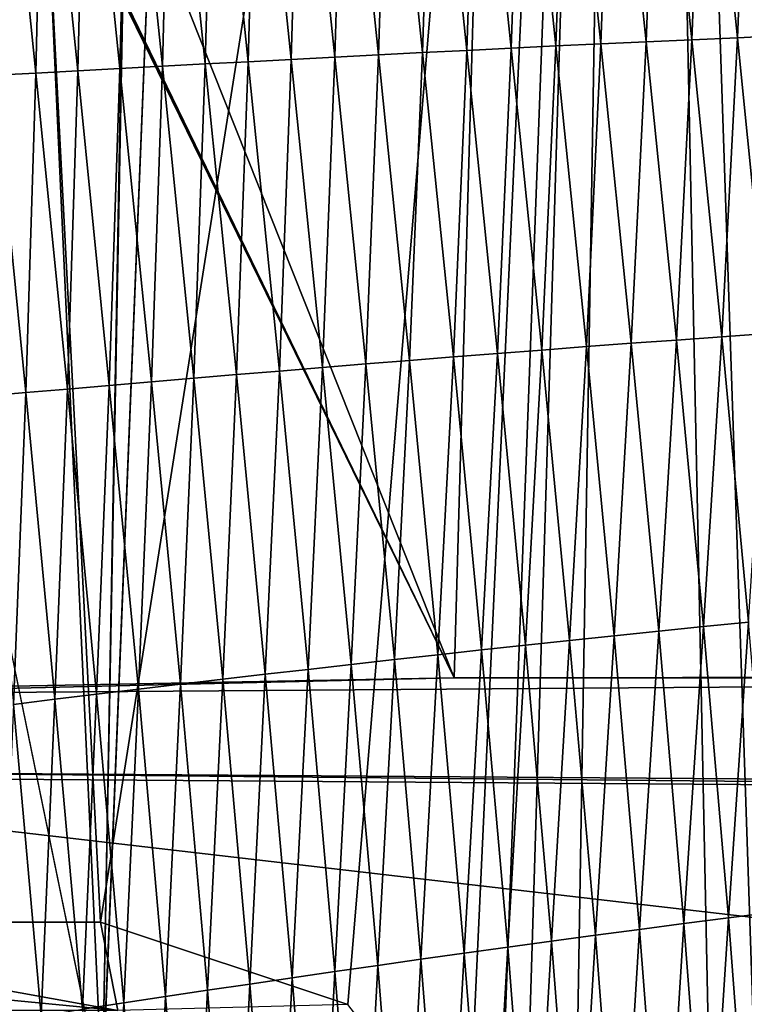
# Model space of a CAD drawing. Extents: x -54 to 446, y -6 to 1400.
# Tile 147 of 254: x -8 to -5, y 1346 to 1350. Entities that reach past the tile are written whole.
import ezdxf

# ---------------------------------------------------------------- set-up
doc = ezdxf.new("R2010")
doc.units = 0
doc.header["$LTSCALE"] = 52.148148
for name, color, linetype in [('1045', 7, 'CONTINUOUS'), ('1082', 7, 'CONTINUOUS'), ('1161', 7, 'CONTINUOUS'), ('1378', 7, 'CONTINUOUS'), ('1462', 7, 'CONTINUOUS'), ('1576', 7, 'CONTINUOUS'), ('892', 7, 'CONTINUOUS'), ('898', 7, 'CONTINUOUS'), ('947', 7, 'CONTINUOUS'), ('999', 7, 'CONTINUOUS')]:
    doc.layers.add(name, color=color, linetype=linetype)

msp = doc.modelspace()

# ---------------------------------------------------------------- linework, layer by layer
at = {"layer": '1045', "color": 7, "linetype": 'CONTINUOUS'}
msp.add_3dface([(-7.5614, 1346.5, -14.1005), (-6.5747, 1346.1698, -14.5868), (-7.4922, 1346.1465, -13.9715), (-7.5614, 1346.5, -14.1005)], dxfattribs=at)
at = {"layer": '1082', "color": 7, "linetype": 'CONTINUOUS'}
for points in [[(-11.143, 1346.5, -11.4819), (-9.4434, 1346.5, -12.916), (-7.4922, 1346.1465, -13.9715), (-11.143, 1346.5, -11.4819)], [(-11.143, 1346.5, -11.4819), (-7.4922, 1346.1465, -13.9715), (-11.041, 1346.1465, -11.3768), (-11.143, 1346.5, -11.4819)], [(-9.4434, 1346.5, -12.916), (-7.5614, 1346.5, -14.1005), (-7.4922, 1346.1465, -13.9715), (-9.4434, 1346.5, -12.916)]]:
    msp.add_3dface(points, dxfattribs=at)
at = {"layer": '1161', "color": 7, "linetype": 'CONTINUOUS'}
for points in [[(0, 1347.013, 13.9), (-9.8284, 1347.084, 9.8298), (0, 1345.9426, 13.9), (0, 1347.013, 13.9)], [(0, 1345.9426, 13.9), (-9.8284, 1347.084, 9.8298), (-9.8272, 1345.8716, 9.8304), (0, 1345.9426, 13.9)]]:
    msp.add_3dface(points, dxfattribs=at)
at = {"layer": '1378', "color": 7, "linetype": 'CONTINUOUS'}
for points in [[(-9.7708, 1393.9913, 13.5274), (-7.5549, 1345.8057, 11.7864), (-9.9522, 1357.5035, 9.8465), (-9.7708, 1393.9913, 13.5274)], [(-6.7, 1393.041, 17.2233), (-7.5549, 1345.8057, 11.7864), (-9.7708, 1393.9913, 13.5274), (-6.7, 1393.041, 17.2233)], [(-6.7, 1393.041, 17.2233), (-6.7, 1392.0717, 17.1158), (-7.5549, 1345.8057, 11.7864), (-6.7, 1393.041, 17.2233)], [(-6.7, 1391.1, 17.0082), (-7.5549, 1345.8057, 11.7864), (-6.7, 1392.0717, 17.1158), (-6.7, 1391.1, 17.0082)], [(-5.8127, 1388.7334, 17.4236), (-7.5549, 1345.8057, 11.7864), (-6.7, 1391.1, 17.0082), (-5.8127, 1388.7334, 17.4236)], [(-4.0933, 1345.843, 13.9243), (-7.5549, 1345.8057, 11.7864), (-5.8127, 1388.7334, 17.4236), (-4.0933, 1345.843, 13.9243)], [(-3.1, 1387.5, 18.618), (-4.0933, 1345.843, 13.9243), (-5.8127, 1388.7334, 17.4236), (-3.1, 1387.5, 18.618)]]:
    msp.add_3dface(points, dxfattribs=at)
at = {"layer": '1462', "color": 7, "linetype": 'CONTINUOUS'}
msp.add_3dface([(-7.5549, 1345.8057, 11.7864), (-12.2831, 1345.7172, 6.7175), (-9.9522, 1357.5035, 9.8465), (-7.5549, 1345.8057, 11.7864)], dxfattribs=at)
at = {"layer": '1576', "color": 7, "linetype": 'CONTINUOUS'}
for points in [[(-6.234, 1351.2802, 16.5722), (-6.411, 1351.2755, 16.4764), (-6.2758, 1349.9744, 16.4336), (-6.234, 1351.2802, 16.5722)], [(-6.0992, 1349.9833, 16.5269), (-6.234, 1351.2802, 16.5722), (-6.2758, 1349.9744, 16.4336), (-6.0992, 1349.9833, 16.5269)], [(-6.056, 1351.2848, 16.6657), (-6.234, 1351.2802, 16.5722), (-6.0992, 1349.9833, 16.5269), (-6.056, 1351.2848, 16.6657)], [(-5.9215, 1349.9921, 16.6179), (-6.056, 1351.2848, 16.6657), (-6.0992, 1349.9833, 16.5269), (-5.9215, 1349.9921, 16.6179)], [(-5.877, 1351.2894, 16.7571), (-6.056, 1351.2848, 16.6657), (-5.9215, 1349.9921, 16.6179), (-5.877, 1351.2894, 16.7571)], [(-5.7429, 1350.0008, 16.7069), (-5.877, 1351.2894, 16.7571), (-5.9215, 1349.9921, 16.6179), (-5.7429, 1350.0008, 16.7069)], [(-5.6969, 1351.2938, 16.8462), (-5.877, 1351.2894, 16.7571), (-5.7429, 1350.0008, 16.7069), (-5.6969, 1351.2938, 16.8462)], [(-5.5632, 1350.0094, 16.7937), (-5.6969, 1351.2938, 16.8462), (-5.7429, 1350.0008, 16.7069), (-5.5632, 1350.0094, 16.7937)], [(-5.5157, 1351.2982, 16.9333), (-5.6969, 1351.2938, 16.8462), (-5.5632, 1350.0094, 16.7937), (-5.5157, 1351.2982, 16.9333)], [(-5.3825, 1350.0178, 16.8784), (-5.5157, 1351.2982, 16.9333), (-5.5632, 1350.0094, 16.7937), (-5.3825, 1350.0178, 16.8784)], [(-5.3335, 1351.3024, 17.0183), (-5.5157, 1351.2982, 16.9333), (-5.3825, 1350.0178, 16.8784), (-5.3335, 1351.3024, 17.0183)], [(-5.2008, 1350.026, 16.961), (-5.3335, 1351.3024, 17.0183), (-5.3825, 1350.0178, 16.8784), (-5.2008, 1350.026, 16.961)], [(-5.1502, 1351.3065, 17.1012), (-5.3335, 1351.3024, 17.0183), (-5.2008, 1350.026, 16.961), (-5.1502, 1351.3065, 17.1012)], [(-5.0181, 1350.0341, 17.0414), (-5.1502, 1351.3065, 17.1012), (-5.2008, 1350.026, 16.961), (-5.0181, 1350.0341, 17.0414)], [(-4.9659, 1351.3105, 17.1819), (-5.1502, 1351.3065, 17.1012), (-5.0181, 1350.0341, 17.0414), (-4.9659, 1351.3105, 17.1819)], [(-4.8345, 1350.0421, 17.1198), (-4.9659, 1351.3105, 17.1819), (-5.0181, 1350.0341, 17.0414), (-4.8345, 1350.0421, 17.1198)], [(-7.6204, 1351.2428, 15.7385), (-7.7888, 1351.2384, 15.6226), (-7.6527, 1349.9016, 15.6039), (-7.6204, 1351.2428, 15.7385)], [(-7.4842, 1349.9107, 15.7163), (-7.6204, 1351.2428, 15.7385), (-7.6527, 1349.9016, 15.6039), (-7.4842, 1349.9107, 15.7163)], [(-7.4509, 1351.2473, 15.8516), (-7.6204, 1351.2428, 15.7385), (-7.4842, 1349.9107, 15.7163), (-7.4509, 1351.2473, 15.8516)], [(-7.3147, 1349.9198, 15.8261), (-7.4509, 1351.2473, 15.8516), (-7.4842, 1349.9107, 15.7163), (-7.3147, 1349.9198, 15.8261)], [(-7.2803, 1351.2519, 15.9621), (-7.4509, 1351.2473, 15.8516), (-7.3147, 1349.9198, 15.8261), (-7.2803, 1351.2519, 15.9621)], [(-7.1441, 1349.929, 15.9333), (-7.2803, 1351.2519, 15.9621), (-7.3147, 1349.9198, 15.8261), (-7.1441, 1349.929, 15.9333)], [(-7.1085, 1351.2566, 16.0699), (-7.2803, 1351.2519, 15.9621), (-7.1441, 1349.929, 15.9333), (-7.1085, 1351.2566, 16.0699)], [(-6.9724, 1349.9381, 16.038), (-7.1085, 1351.2566, 16.0699), (-7.1441, 1349.929, 15.9333), (-6.9724, 1349.9381, 16.038)], [(-6.9357, 1351.2613, 16.1751), (-7.1085, 1351.2566, 16.0699), (-6.9724, 1349.9381, 16.038), (-6.9357, 1351.2613, 16.1751)], [(-6.7998, 1349.9472, 16.1404), (-6.9357, 1351.2613, 16.1751), (-6.9724, 1349.9381, 16.038), (-6.7998, 1349.9472, 16.1404)], [(-6.7618, 1351.266, 16.2779), (-6.9357, 1351.2613, 16.1751), (-6.7998, 1349.9472, 16.1404), (-6.7618, 1351.266, 16.2779)], [(-6.6261, 1349.9564, 16.2404), (-6.7618, 1351.266, 16.2779), (-6.7998, 1349.9472, 16.1404), (-6.6261, 1349.9564, 16.2404)], [(-6.5869, 1351.2707, 16.3783), (-6.7618, 1351.266, 16.2779), (-6.6261, 1349.9564, 16.2404), (-6.5869, 1351.2707, 16.3783)], [(-6.4515, 1349.9654, 16.3381), (-6.5869, 1351.2707, 16.3783), (-6.6261, 1349.9564, 16.2404), (-6.4515, 1349.9654, 16.3381)], [(-6.411, 1351.2755, 16.4764), (-6.5869, 1351.2707, 16.3783), (-6.4515, 1349.9654, 16.3381), (-6.411, 1351.2755, 16.4764)], [(-6.2758, 1349.9744, 16.4336), (-6.411, 1351.2755, 16.4764), (-6.4515, 1349.9654, 16.3381), (-6.2758, 1349.9744, 16.4336)], [(-7.82, 1349.8926, 15.4888), (-7.956, 1351.2341, 15.5039), (-7.9862, 1349.8837, 15.3711), (-7.82, 1349.8926, 15.4888)], [(-7.7888, 1351.2384, 15.6226), (-7.956, 1351.2341, 15.5039), (-7.82, 1349.8926, 15.4888), (-7.7888, 1351.2384, 15.6226)], [(-7.6527, 1349.9016, 15.6039), (-7.7888, 1351.2384, 15.6226), (-7.82, 1349.8926, 15.4888), (-7.6527, 1349.9016, 15.6039)], [(-5.2008, 1350.026, 16.961), (-5.3825, 1350.0178, 16.8784), (-5.2623, 1348.8258, 16.8286), (-5.2008, 1350.026, 16.961)], [(-5.0813, 1348.8388, 16.9089), (-5.2008, 1350.026, 16.961), (-5.2623, 1348.8258, 16.8286), (-5.0813, 1348.8388, 16.9089)], [(-5.0181, 1350.0341, 17.0414), (-5.2008, 1350.026, 16.961), (-5.0813, 1348.8388, 16.9089), (-5.0181, 1350.0341, 17.0414)], [(-4.8995, 1348.8516, 16.9869), (-5.0181, 1350.0341, 17.0414), (-5.0813, 1348.8388, 16.9089), (-4.8995, 1348.8516, 16.9869)], [(-4.8345, 1350.0421, 17.1198), (-5.0181, 1350.0341, 17.0414), (-4.8995, 1348.8516, 16.9869), (-4.8345, 1350.0421, 17.1198)], [(-6.0992, 1349.9833, 16.5269), (-6.2758, 1349.9744, 16.4336), (-6.1525, 1348.7583, 16.3956), (-6.0992, 1349.9833, 16.5269)], [(-5.9764, 1348.7721, 16.4865), (-6.0992, 1349.9833, 16.5269), (-6.1525, 1348.7583, 16.3956), (-5.9764, 1348.7721, 16.4865)], [(-5.9215, 1349.9921, 16.6179), (-6.0992, 1349.9833, 16.5269), (-5.9764, 1348.7721, 16.4865), (-5.9215, 1349.9921, 16.6179)], [(-5.7993, 1348.7858, 16.5752), (-5.9215, 1349.9921, 16.6179), (-5.9764, 1348.7721, 16.4865), (-5.7993, 1348.7858, 16.5752)], [(-5.7429, 1350.0008, 16.7069), (-5.9215, 1349.9921, 16.6179), (-5.7993, 1348.7858, 16.5752), (-5.7429, 1350.0008, 16.7069)], [(-5.6213, 1348.7993, 16.6618), (-5.7429, 1350.0008, 16.7069), (-5.7993, 1348.7858, 16.5752), (-5.6213, 1348.7993, 16.6618)], [(-5.5632, 1350.0094, 16.7937), (-5.7429, 1350.0008, 16.7069), (-5.6213, 1348.7993, 16.6618), (-5.5632, 1350.0094, 16.7937)], [(-5.4423, 1348.8126, 16.7463), (-5.5632, 1350.0094, 16.7937), (-5.6213, 1348.7993, 16.6618), (-5.4423, 1348.8126, 16.7463)], [(-5.3825, 1350.0178, 16.8784), (-5.5632, 1350.0094, 16.7937), (-5.4423, 1348.8126, 16.7463), (-5.3825, 1350.0178, 16.8784)], [(-5.2623, 1348.8258, 16.8286), (-5.3825, 1350.0178, 16.8784), (-5.4423, 1348.8126, 16.7463), (-5.2623, 1348.8258, 16.8286)], [(-6.7998, 1349.9472, 16.1404), (-6.9724, 1349.9381, 16.038), (-6.8475, 1348.7018, 16.0103), (-6.7998, 1349.9472, 16.1404)], [(-6.6752, 1348.7161, 16.11), (-6.7998, 1349.9472, 16.1404), (-6.8475, 1348.7018, 16.0103), (-6.6752, 1348.7161, 16.11)], [(-6.6261, 1349.9564, 16.2404), (-6.7998, 1349.9472, 16.1404), (-6.6752, 1348.7161, 16.11), (-6.6261, 1349.9564, 16.2404)], [(-6.5019, 1348.7302, 16.2074), (-6.6261, 1349.9564, 16.2404), (-6.6752, 1348.7161, 16.11), (-6.5019, 1348.7302, 16.2074)], [(-6.4515, 1349.9654, 16.3381), (-6.6261, 1349.9564, 16.2404), (-6.5019, 1348.7302, 16.2074), (-6.4515, 1349.9654, 16.3381)], [(-6.3277, 1348.7443, 16.3026), (-6.4515, 1349.9654, 16.3381), (-6.5019, 1348.7302, 16.2074), (-6.3277, 1348.7443, 16.3026)], [(-6.2758, 1349.9744, 16.4336), (-6.4515, 1349.9654, 16.3381), (-6.3277, 1348.7443, 16.3026), (-6.2758, 1349.9744, 16.4336)], [(-6.1525, 1348.7583, 16.3956), (-6.2758, 1349.9744, 16.4336), (-6.3277, 1348.7443, 16.3026), (-6.1525, 1348.7583, 16.3956)], [(-7.4842, 1349.9107, 15.7163), (-7.6527, 1349.9016, 15.6039), (-7.5269, 1348.6443, 15.5883), (-7.4842, 1349.9107, 15.7163)], [(-7.3585, 1348.6587, 15.6974), (-7.4842, 1349.9107, 15.7163), (-7.5269, 1348.6443, 15.5883), (-7.3585, 1348.6587, 15.6974)], [(-7.3147, 1349.9198, 15.8261), (-7.4842, 1349.9107, 15.7163), (-7.3585, 1348.6587, 15.6974), (-7.3147, 1349.9198, 15.8261)], [(-7.1892, 1348.6731, 15.8041), (-7.3147, 1349.9198, 15.8261), (-7.3585, 1348.6587, 15.6974), (-7.1892, 1348.6731, 15.8041)], [(-7.1441, 1349.929, 15.9333), (-7.3147, 1349.9198, 15.8261), (-7.1892, 1348.6731, 15.8041), (-7.1441, 1349.929, 15.9333)], [(-7.0188, 1348.6875, 15.9084), (-7.1441, 1349.929, 15.9333), (-7.1892, 1348.6731, 15.8041), (-7.0188, 1348.6875, 15.9084)], [(-6.9724, 1349.9381, 16.038), (-7.1441, 1349.929, 15.9333), (-7.0188, 1348.6875, 15.9084), (-6.9724, 1349.9381, 16.038)], [(-6.8475, 1348.7018, 16.0103), (-6.9724, 1349.9381, 16.038), (-7.0188, 1348.6875, 15.9084), (-6.8475, 1348.7018, 16.0103)], [(-7.8603, 1348.6156, 15.3623), (-7.9862, 1349.8837, 15.3711), (-8.0254, 1348.6012, 15.2455), (-7.8603, 1348.6156, 15.3623)], [(-7.82, 1349.8926, 15.4888), (-7.9862, 1349.8837, 15.3711), (-7.8603, 1348.6156, 15.3623), (-7.82, 1349.8926, 15.4888)], [(-7.6941, 1348.6299, 15.4766), (-7.82, 1349.8926, 15.4888), (-7.8603, 1348.6156, 15.3623), (-7.6941, 1348.6299, 15.4766)], [(-7.6527, 1349.9016, 15.6039), (-7.82, 1349.8926, 15.4888), (-7.6941, 1348.6299, 15.4766), (-7.6527, 1349.9016, 15.6039)], [(-7.5269, 1348.6443, 15.5883), (-7.6527, 1349.9016, 15.6039), (-7.6941, 1348.6299, 15.4766), (-7.5269, 1348.6443, 15.5883)], [(-4.8995, 1348.8516, 16.9869), (-5.0813, 1348.8388, 16.9089), (-4.9739, 1347.6985, 16.8579), (-4.8995, 1348.8516, 16.9869)], [(-5.4423, 1348.8126, 16.7463), (-5.6213, 1348.7993, 16.6618), (-5.511, 1347.6438, 16.618), (-5.4423, 1348.8126, 16.7463)], [(-5.3328, 1347.6622, 16.7002), (-5.4423, 1348.8126, 16.7463), (-5.511, 1347.6438, 16.618), (-5.3328, 1347.6622, 16.7002)], [(-5.2623, 1348.8258, 16.8286), (-5.4423, 1348.8126, 16.7463), (-5.3328, 1347.6622, 16.7002), (-5.2623, 1348.8258, 16.8286)], [(-5.1538, 1347.6804, 16.7801), (-5.2623, 1348.8258, 16.8286), (-5.3328, 1347.6622, 16.7002), (-5.1538, 1347.6804, 16.7801)], [(-5.0813, 1348.8388, 16.9089), (-5.2623, 1348.8258, 16.8286), (-5.1538, 1347.6804, 16.7801), (-5.0813, 1348.8388, 16.9089)], [(-4.9739, 1347.6985, 16.8579), (-5.0813, 1348.8388, 16.9089), (-5.1538, 1347.6804, 16.7801), (-4.9739, 1347.6985, 16.8579)], [(-5.9764, 1348.7721, 16.4865), (-6.1525, 1348.7583, 16.3956), (-6.0401, 1347.5873, 16.359), (-5.9764, 1348.7721, 16.4865)], [(-5.8647, 1347.6063, 16.4474), (-5.9764, 1348.7721, 16.4865), (-6.0401, 1347.5873, 16.359), (-5.8647, 1347.6063, 16.4474)], [(-5.7993, 1348.7858, 16.5752), (-5.9764, 1348.7721, 16.4865), (-5.8647, 1347.6063, 16.4474), (-5.7993, 1348.7858, 16.5752)], [(-5.6883, 1347.6251, 16.5338), (-5.7993, 1348.7858, 16.5752), (-5.8647, 1347.6063, 16.4474), (-5.6883, 1347.6251, 16.5338)], [(-5.6213, 1348.7993, 16.6618), (-5.7993, 1348.7858, 16.5752), (-5.6883, 1347.6251, 16.5338), (-5.6213, 1348.7993, 16.6618)], [(-5.511, 1347.6438, 16.618), (-5.6213, 1348.7993, 16.6618), (-5.6883, 1347.6251, 16.5338), (-5.511, 1347.6438, 16.618)], [(-6.5019, 1348.7302, 16.2074), (-6.6752, 1348.7161, 16.11), (-6.561, 1347.5292, 16.0807), (-6.5019, 1348.7302, 16.2074)], [(-6.3883, 1347.5487, 16.1756), (-6.5019, 1348.7302, 16.2074), (-6.561, 1347.5292, 16.0807), (-6.3883, 1347.5487, 16.1756)], [(-6.3277, 1348.7443, 16.3026), (-6.5019, 1348.7302, 16.2074), (-6.3883, 1347.5487, 16.1756), (-6.3277, 1348.7443, 16.3026)], [(-6.2146, 1347.5681, 16.2683), (-6.3277, 1348.7443, 16.3026), (-6.3883, 1347.5487, 16.1756), (-6.2146, 1347.5681, 16.2683)], [(-6.1525, 1348.7583, 16.3956), (-6.3277, 1348.7443, 16.3026), (-6.2146, 1347.5681, 16.2683), (-6.1525, 1348.7583, 16.3956)], [(-6.0401, 1347.5873, 16.359), (-6.1525, 1348.7583, 16.3956), (-6.2146, 1347.5681, 16.2683), (-6.0401, 1347.5873, 16.359)], [(-7.0188, 1348.6875, 15.9084), (-7.1892, 1348.6731, 15.8041), (-7.0735, 1347.47, 15.7827), (-7.0188, 1348.6875, 15.9084)], [(-6.9036, 1347.4899, 15.8843), (-7.0188, 1348.6875, 15.9084), (-7.0735, 1347.47, 15.7827), (-6.9036, 1347.4899, 15.8843)], [(-6.8475, 1348.7018, 16.0103), (-7.0188, 1348.6875, 15.9084), (-6.9036, 1347.4899, 15.8843), (-6.8475, 1348.7018, 16.0103)], [(-6.7327, 1347.5096, 15.9836), (-6.8475, 1348.7018, 16.0103), (-6.9036, 1347.4899, 15.8843), (-6.7327, 1347.5096, 15.9836)], [(-6.6752, 1348.7161, 16.11), (-6.8475, 1348.7018, 16.0103), (-6.7327, 1347.5096, 15.9836), (-6.6752, 1348.7161, 16.11)], [(-6.561, 1347.5292, 16.0807), (-6.6752, 1348.7161, 16.11), (-6.7327, 1347.5096, 15.9836), (-6.561, 1347.5292, 16.0807)], [(-7.5269, 1348.6443, 15.5883), (-7.6941, 1348.6299, 15.4766), (-7.5776, 1347.41, 15.4642), (-7.5269, 1348.6443, 15.5883)], [(-7.4106, 1347.4301, 15.5727), (-7.5269, 1348.6443, 15.5883), (-7.5776, 1347.41, 15.4642), (-7.4106, 1347.4301, 15.5727)], [(-7.3585, 1348.6587, 15.6974), (-7.5269, 1348.6443, 15.5883), (-7.4106, 1347.4301, 15.5727), (-7.3585, 1348.6587, 15.6974)], [(-7.2425, 1347.4501, 15.6789), (-7.3585, 1348.6587, 15.6974), (-7.4106, 1347.4301, 15.5727), (-7.2425, 1347.4501, 15.6789)], [(-7.1892, 1348.6731, 15.8041), (-7.3585, 1348.6587, 15.6974), (-7.2425, 1347.4501, 15.6789), (-7.1892, 1348.6731, 15.8041)], [(-7.0735, 1347.47, 15.7827), (-7.1892, 1348.6731, 15.8041), (-7.2425, 1347.4501, 15.6789), (-7.0735, 1347.47, 15.7827)], [(-7.8603, 1348.6156, 15.3623), (-8.0254, 1348.6012, 15.2455), (-7.9086, 1347.3698, 15.2397), (-7.8603, 1348.6156, 15.3623)], [(-7.7436, 1347.39, 15.3531), (-7.8603, 1348.6156, 15.3623), (-7.9086, 1347.3698, 15.2397), (-7.7436, 1347.39, 15.3531)], [(-7.6941, 1348.6299, 15.4766), (-7.8603, 1348.6156, 15.3623), (-7.7436, 1347.39, 15.3531), (-7.6941, 1348.6299, 15.4766)], [(-7.5776, 1347.41, 15.4642), (-7.6941, 1348.6299, 15.4766), (-7.7436, 1347.39, 15.3531), (-7.5776, 1347.41, 15.4642)], [(-4.9739, 1347.6985, 16.8579), (-5.1538, 1347.6804, 16.7801), (-5.0541, 1346.5168, 16.7267), (-4.9739, 1347.6985, 16.8579)], [(-4.8754, 1346.5396, 16.802), (-4.9739, 1347.6985, 16.8579), (-5.0541, 1346.5168, 16.7267), (-4.8754, 1346.5396, 16.802)], [(-5.3328, 1347.6622, 16.7002), (-5.511, 1347.6438, 16.618), (-5.4093, 1346.4706, 16.5696), (-5.3328, 1347.6622, 16.7002)], [(-5.2321, 1346.4938, 16.6493), (-5.3328, 1347.6622, 16.7002), (-5.4093, 1346.4706, 16.5696), (-5.2321, 1346.4938, 16.6493)], [(-5.1538, 1347.6804, 16.7801), (-5.3328, 1347.6622, 16.7002), (-5.2321, 1346.4938, 16.6493), (-5.1538, 1347.6804, 16.7801)], [(-5.0541, 1346.5168, 16.7267), (-5.1538, 1347.6804, 16.7801), (-5.2321, 1346.4938, 16.6493), (-5.0541, 1346.5168, 16.7267)], [(-5.6883, 1347.6251, 16.5338), (-5.8647, 1347.6063, 16.4474), (-5.7612, 1346.4235, 16.4039), (-5.6883, 1347.6251, 16.5338)], [(-5.5857, 1346.4472, 16.4878), (-5.6883, 1347.6251, 16.5338), (-5.7612, 1346.4235, 16.4039), (-5.5857, 1346.4472, 16.4878)], [(-5.511, 1347.6438, 16.618), (-5.6883, 1347.6251, 16.5338), (-5.5857, 1346.4472, 16.4878), (-5.511, 1347.6438, 16.618)], [(-5.4093, 1346.4706, 16.5696), (-5.511, 1347.6438, 16.618), (-5.5857, 1346.4472, 16.4878), (-5.4093, 1346.4706, 16.5696)], [(-6.0401, 1347.5873, 16.359), (-6.2146, 1347.5681, 16.2683), (-6.1096, 1346.3755, 16.2297), (-6.0401, 1347.5873, 16.359)], [(-5.9358, 1346.3996, 16.3178), (-6.0401, 1347.5873, 16.359), (-6.1096, 1346.3755, 16.2297), (-5.9358, 1346.3996, 16.3178)], [(-5.8647, 1347.6063, 16.4474), (-6.0401, 1347.5873, 16.359), (-5.9358, 1346.3996, 16.3178), (-5.8647, 1347.6063, 16.4474)], [(-5.7612, 1346.4235, 16.4039), (-5.8647, 1347.6063, 16.4474), (-5.9358, 1346.3996, 16.3178), (-5.7612, 1346.4235, 16.4039)], [(-6.3883, 1347.5487, 16.1756), (-6.561, 1347.5292, 16.0807), (-6.4546, 1346.3267, 16.047), (-6.3883, 1347.5487, 16.1756)], [(-6.2825, 1346.3512, 16.1394), (-6.3883, 1347.5487, 16.1756), (-6.4546, 1346.3267, 16.047), (-6.2825, 1346.3512, 16.1394)], [(-6.2146, 1347.5681, 16.2683), (-6.3883, 1347.5487, 16.1756), (-6.2825, 1346.3512, 16.1394), (-6.2146, 1347.5681, 16.2683)], [(-6.1096, 1346.3755, 16.2297), (-6.2146, 1347.5681, 16.2683), (-6.2825, 1346.3512, 16.1394), (-6.1096, 1346.3755, 16.2297)], [(-6.7327, 1347.5096, 15.9836), (-6.9036, 1347.4899, 15.8843), (-6.796, 1346.2772, 15.8557), (-6.7327, 1347.5096, 15.9836)], [(-6.6257, 1346.302, 15.9524), (-6.7327, 1347.5096, 15.9836), (-6.796, 1346.2772, 15.8557), (-6.6257, 1346.302, 15.9524)], [(-6.561, 1347.5292, 16.0807), (-6.7327, 1347.5096, 15.9836), (-6.6257, 1346.302, 15.9524), (-6.561, 1347.5292, 16.0807)], [(-6.4546, 1346.3267, 16.047), (-6.561, 1347.5292, 16.0807), (-6.6257, 1346.302, 15.9524), (-6.4546, 1346.3267, 16.047)], [(-7.0735, 1347.47, 15.7827), (-7.2425, 1347.4501, 15.6789), (-7.134, 1346.2271, 15.6557), (-7.0735, 1347.47, 15.7827)], [(-6.9654, 1346.2522, 15.7568), (-7.0735, 1347.47, 15.7827), (-7.134, 1346.2271, 15.6557), (-6.9654, 1346.2522, 15.7568)], [(-6.9036, 1347.4899, 15.8843), (-7.0735, 1347.47, 15.7827), (-6.9654, 1346.2522, 15.7568), (-6.9036, 1347.4899, 15.8843)], [(-6.796, 1346.2772, 15.8557), (-6.9036, 1347.4899, 15.8843), (-6.9654, 1346.2522, 15.7568), (-6.796, 1346.2772, 15.8557)], [(-7.4106, 1347.4301, 15.5727), (-7.5776, 1347.41, 15.4642), (-7.4682, 1346.1765, 15.4469), (-7.4106, 1347.4301, 15.5727)], [(-7.3016, 1346.2019, 15.5524), (-7.4106, 1347.4301, 15.5727), (-7.4682, 1346.1765, 15.4469), (-7.3016, 1346.2019, 15.5524)], [(-7.2425, 1347.4501, 15.6789), (-7.4106, 1347.4301, 15.5727), (-7.3016, 1346.2019, 15.5524), (-7.2425, 1347.4501, 15.6789)], [(-7.134, 1346.2271, 15.6557), (-7.2425, 1347.4501, 15.6789), (-7.3016, 1346.2019, 15.5524), (-7.134, 1346.2271, 15.6557)], [(-7.7436, 1347.39, 15.3531), (-7.9086, 1347.3698, 15.2397), (-7.7987, 1346.1256, 15.2287), (-7.7436, 1347.39, 15.3531)], [(-7.634, 1346.1511, 15.339), (-7.7436, 1347.39, 15.3531), (-7.7987, 1346.1256, 15.2287), (-7.634, 1346.1511, 15.339)], [(-7.5776, 1347.41, 15.4642), (-7.7436, 1347.39, 15.3531), (-7.634, 1346.1511, 15.339), (-7.5776, 1347.41, 15.4642)], [(-7.4682, 1346.1765, 15.4469), (-7.5776, 1347.41, 15.4642), (-7.634, 1346.1511, 15.339), (-7.4682, 1346.1765, 15.4469)], [(-7.7987, 1346.1256, 15.2287), (-7.9086, 1347.3698, 15.2397), (-7.9624, 1346.1, 15.1161), (-7.7987, 1346.1256, 15.2287)], [(-4.8754, 1346.5396, 16.802), (-5.0541, 1346.5168, 16.7267), (-4.96, 1345.2667, 16.662), (-4.8754, 1346.5396, 16.802)], [(-5.2321, 1346.4938, 16.6493), (-5.4093, 1346.4706, 16.5696), (-5.3129, 1345.2128, 16.5101), (-5.2321, 1346.4938, 16.6493)], [(-5.1368, 1345.2399, 16.5871), (-5.2321, 1346.4938, 16.6493), (-5.3129, 1345.2128, 16.5101), (-5.1368, 1345.2399, 16.5871)], [(-5.0541, 1346.5168, 16.7267), (-5.2321, 1346.4938, 16.6493), (-5.1368, 1345.2399, 16.5871), (-5.0541, 1346.5168, 16.7267)], [(-4.96, 1345.2667, 16.662), (-5.0541, 1346.5168, 16.7267), (-5.1368, 1345.2399, 16.5871), (-4.96, 1345.2667, 16.662)], [(-5.5857, 1346.4472, 16.4878), (-5.7612, 1346.4235, 16.4039), (-5.6629, 1345.158, 16.3496), (-5.5857, 1346.4472, 16.4878)], [(-5.4883, 1345.1855, 16.431), (-5.5857, 1346.4472, 16.4878), (-5.6629, 1345.158, 16.3496), (-5.4883, 1345.1855, 16.431)], [(-5.4093, 1346.4706, 16.5696), (-5.5857, 1346.4472, 16.4878), (-5.4883, 1345.1855, 16.431), (-5.4093, 1346.4706, 16.5696)], [(-5.3129, 1345.2128, 16.5101), (-5.4093, 1346.4706, 16.5696), (-5.4883, 1345.1855, 16.431), (-5.3129, 1345.2128, 16.5101)], [(-5.7612, 1346.4235, 16.4039), (-5.9358, 1346.3996, 16.3178), (-5.8367, 1345.1302, 16.2662), (-5.7612, 1346.4235, 16.4039)], [(-5.6629, 1345.158, 16.3496), (-5.7612, 1346.4235, 16.4039), (-5.8367, 1345.1302, 16.2662), (-5.6629, 1345.158, 16.3496)], [(-6.1096, 1346.3755, 16.2297), (-6.2825, 1346.3512, 16.1394), (-6.1818, 1345.0738, 16.0929), (-6.1096, 1346.3755, 16.2297)], [(-6.0096, 1345.1021, 16.1806), (-6.1096, 1346.3755, 16.2297), (-6.1818, 1345.0738, 16.0929), (-6.0096, 1345.1021, 16.1806)], [(-5.9358, 1346.3996, 16.3178), (-6.1096, 1346.3755, 16.2297), (-6.0096, 1345.1021, 16.1806), (-5.9358, 1346.3996, 16.3178)], [(-5.8367, 1345.1302, 16.2662), (-5.9358, 1346.3996, 16.3178), (-6.0096, 1345.1021, 16.1806), (-5.8367, 1345.1302, 16.2662)], [(-6.4546, 1346.3267, 16.047), (-6.6257, 1346.302, 15.9524), (-6.5237, 1345.0165, 15.9112), (-6.4546, 1346.3267, 16.047)], [(-6.3531, 1345.0453, 16.0031), (-6.4546, 1346.3267, 16.047), (-6.5237, 1345.0165, 15.9112), (-6.3531, 1345.0453, 16.0031)], [(-6.2825, 1346.3512, 16.1394), (-6.4546, 1346.3267, 16.047), (-6.3531, 1345.0453, 16.0031), (-6.2825, 1346.3512, 16.1394)], [(-6.1818, 1345.0738, 16.0929), (-6.2825, 1346.3512, 16.1394), (-6.3531, 1345.0453, 16.0031), (-6.1818, 1345.0738, 16.0929)], [(-6.6257, 1346.302, 15.9524), (-6.796, 1346.2772, 15.8557), (-6.6934, 1344.9876, 15.8171), (-6.6257, 1346.302, 15.9524)], [(-6.5237, 1345.0165, 15.9112), (-6.6257, 1346.302, 15.9524), (-6.6934, 1344.9876, 15.8171), (-6.5237, 1345.0165, 15.9112)], [(-6.9654, 1346.2522, 15.7568), (-7.134, 1346.2271, 15.6557), (-7.0302, 1344.9291, 15.6227), (-6.9654, 1346.2522, 15.7568)], [(-6.8622, 1344.9584, 15.721), (-6.9654, 1346.2522, 15.7568), (-7.0302, 1344.9291, 15.6227), (-6.8622, 1344.9584, 15.721)], [(-6.796, 1346.2772, 15.8557), (-6.9654, 1346.2522, 15.7568), (-6.8622, 1344.9584, 15.721), (-6.796, 1346.2772, 15.8557)], [(-6.6934, 1344.9876, 15.8171), (-6.796, 1346.2772, 15.8557), (-6.8622, 1344.9584, 15.721), (-6.6934, 1344.9876, 15.8171)], [(-7.134, 1346.2271, 15.6557), (-7.3016, 1346.2019, 15.5524), (-7.1974, 1344.8996, 15.5222), (-7.134, 1346.2271, 15.6557)], [(-7.0302, 1344.9291, 15.6227), (-7.134, 1346.2271, 15.6557), (-7.1974, 1344.8996, 15.5222), (-7.0302, 1344.9291, 15.6227)], [(-7.4682, 1346.1765, 15.4469), (-7.634, 1346.1511, 15.339), (-7.529, 1344.8401, 15.3147), (-7.4682, 1346.1765, 15.4469)], [(-7.3636, 1344.8699, 15.4196), (-7.4682, 1346.1765, 15.4469), (-7.529, 1344.8401, 15.3147), (-7.3636, 1344.8699, 15.4196)], [(-7.3016, 1346.2019, 15.5524), (-7.4682, 1346.1765, 15.4469), (-7.3636, 1344.8699, 15.4196), (-7.3016, 1346.2019, 15.5524)], [(-7.1974, 1344.8996, 15.5222), (-7.3016, 1346.2019, 15.5524), (-7.3636, 1344.8699, 15.4196), (-7.1974, 1344.8996, 15.5222)]]:
    msp.add_3dface(points, dxfattribs=at)
at = {"layer": '892', "color": 7, "linetype": 'CONTINUOUS'}
for points in [[(-5.8319, 1358.6567, -12.7275), (3.8827, 1347.4904, -13.4508), (-3.5, 1362.6, -13.5554), (-5.8319, 1358.6567, -12.7275)], [(-13, 1347.3463, -5.1962), (-6.1491, 1347.4752, -12.5773), (-12.1253, 1359.7096, -6.9984), (-13, 1347.3463, -5.1962)], [(-12.1253, 1359.7096, -6.9984), (-6.1491, 1347.4752, -12.5773), (-12.108, 1359.7128, -7.0283), (-12.1253, 1359.7096, -6.9984)], [(-6.1491, 1347.4752, -12.5773), (-12.0905, 1359.7159, -7.0582), (-12.108, 1359.7128, -7.0283), (-6.1491, 1347.4752, -12.5773)], [(-12.0905, 1359.7159, -7.0582), (-6.1491, 1347.4752, -12.5773), (-10.7432, 1359.0328, -8.9768), (-12.0905, 1359.7159, -7.0582)], [(-10.7432, 1359.0328, -8.9768), (-6.1491, 1347.4752, -12.5773), (-5.8319, 1358.6567, -12.7275), (-10.7432, 1359.0328, -8.9768)], [(-6.1491, 1347.4752, -12.5773), (3.8827, 1347.4904, -13.4508), (-5.8319, 1358.6567, -12.7275), (-6.1491, 1347.4752, -12.5773)]]:
    msp.add_3dface(points, dxfattribs=at)
at = {"layer": '898', "color": 7, "linetype": 'CONTINUOUS'}
for points in [[(-12.0607, 1389, 3.647), (-8.9091, 1347.1001, 8.9099), (-7.5108, 1389, 10.1167), (-12.0607, 1389, 3.647)], [(-8.9091, 1347.1001, 8.9099), (0, 1347.0357, 12.6), (-7.5108, 1389, 10.1167), (-8.9091, 1347.1001, 8.9099)], [(-7.5108, 1389, 10.1167), (0, 1347.0357, 12.6), (0, 1389, 12.6), (-7.5108, 1389, 10.1167)], [(0, 1347.4756, -12.6), (-8.9091, 1347.4112, -8.9099), (-3.5, 1362.6, -12.1041), (0, 1347.4756, -12.6)], [(-3.5, 1362.6, -12.1041), (-8.9091, 1347.4112, -8.9099), (-6.0695, 1358.5351, -11.0418), (-3.5, 1362.6, -12.1041)], [(-6.0695, 1358.5351, -11.0418), (-8.9091, 1347.4112, -8.9099), (-11.3149, 1359.5567, -5.5437), (-6.0695, 1358.5351, -11.0418)]]:
    msp.add_3dface(points, dxfattribs=at)
at = {"layer": '947', "color": 7, "linetype": 'CONTINUOUS'}
for points in [[(-13, 1347.3463, -5.1962), (-8.9091, 1347.4112, -8.9099), (-6.1491, 1347.4752, -12.5773), (-13, 1347.3463, -5.1962)], [(-8.9091, 1347.4112, -8.9099), (0, 1347.4756, -12.6), (-6.1491, 1347.4752, -12.5773), (-8.9091, 1347.4112, -8.9099)], [(0, 1347.4756, -12.6), (3.8827, 1347.4904, -13.4508), (-6.1491, 1347.4752, -12.5773), (0, 1347.4756, -12.6)], [(0, 1347.013, 13.9), (-8.9091, 1347.1001, 8.9099), (-9.8284, 1347.084, 9.8298), (0, 1347.013, 13.9)], [(0, 1347.0357, 12.6), (-8.9091, 1347.1001, 8.9099), (0, 1347.013, 13.9), (0, 1347.0357, 12.6)]]:
    msp.add_3dface(points, dxfattribs=at)
at = {"layer": '999', "color": 7, "linetype": 'CONTINUOUS'}
for points in [[(-4.3881, 1362.6838, -15.3865), (-4.9185, 1345, -15.2252), (-5.4234, 1360.0462, -15.0528), (-4.3881, 1362.6838, -15.3865)], [(-5.4234, 1360.0462, -15.0528), (-7.5614, 1346.5, -14.1005), (-8.2036, 1358.8502, -13.7368), (-5.4234, 1360.0462, -15.0528)], [(-6.5747, 1346.1698, -14.5868), (-7.5614, 1346.5, -14.1005), (-5.4234, 1360.0462, -15.0528), (-6.5747, 1346.1698, -14.5868)], [(-6.0954, 1345.5484, -14.7935), (-6.5747, 1346.1698, -14.5868), (-5.4234, 1360.0462, -15.0528), (-6.0954, 1345.5484, -14.7935)], [(-5.9866, 1345, -14.8378), (-6.0954, 1345.5484, -14.7935), (-5.4234, 1360.0462, -15.0528), (-5.9866, 1345, -14.8378)], [(-5.7871, 1338.184, -14.9167), (-5.9866, 1341.4942, -14.8378), (-5.4234, 1360.0462, -15.0528), (-5.7871, 1338.184, -14.9167)], [(-5.9866, 1341.4942, -14.8378), (-5.9866, 1345, -14.8378), (-5.4234, 1360.0462, -15.0528), (-5.9866, 1341.4942, -14.8378)], [(-5.008, 1339.9045, -15.196), (-5.7871, 1338.184, -14.9167), (-5.4234, 1360.0462, -15.0528), (-5.008, 1339.9045, -15.196)], [(-4.9185, 1345, -15.2252), (-5.008, 1339.9045, -15.196), (-5.4234, 1360.0462, -15.0528), (-4.9185, 1345, -15.2252)], [(-7.5614, 1346.5, -14.1005), (-9.4434, 1346.5, -12.916), (-8.2036, 1358.8502, -13.7368), (-7.5614, 1346.5, -14.1005)]]:
    msp.add_3dface(points, dxfattribs=at)

doc.saveas('drawing.dxf')
